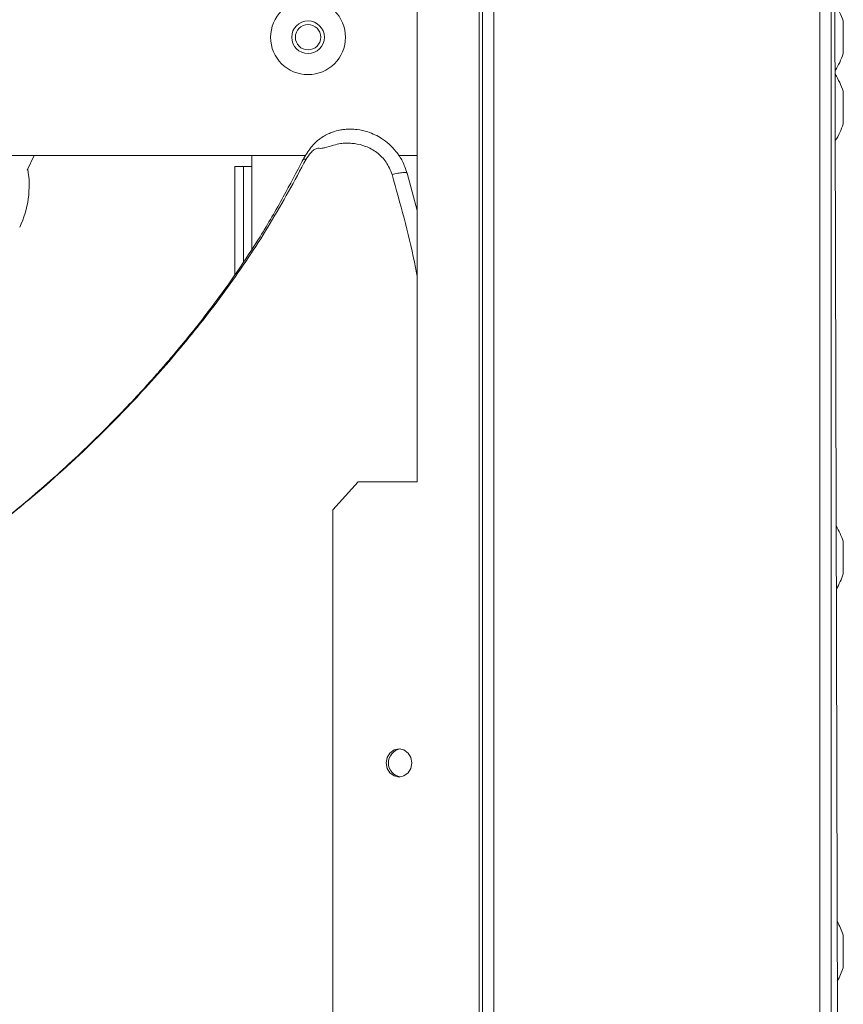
# Model space of a CAD drawing. Header units: millimetres. Extents: x -4829 to 407110, y -34854 to 354616.
# Tile 65 of 75: x 25251 to 25397, y -20509 to -20334. Entities that reach past the tile are written whole.
import ezdxf

# ---------------------------------------------------------------- set-up
doc = ezdxf.new("R2010")
doc.units = ezdxf.units.MM
doc.header["$LTSCALE"] = 15

# ---------------------------------------------------------------- blocks, each defined once
blk = doc.blocks.new('A$Cf38c0126')
at = {"linetype": 'Continuous', "lineweight": 5}
for p, q in [((18939.03, -15465.55), (18939.03, -13721.93)), ((18941.02, -13721.93), (18941.02, -15465.55)), ((18943.02, -14593.74), (18941.02, -13755.36)), ((18881.14, -14568.78), (18881.14, -13757.04)), ((18878.57, -13758.85), (18878.57, -14568.78)), ((18879.14, -14568.78), (18879.14, -13758.45)), ((18867.55, -14121.15), (18867.55, -13881.62)), ((18943.14, -14042.3), (18943.14, -14039.41)), ((18943.16, -14045.05), (18943.16, -14039.56)), ((18943.14, -14045.2), (18943.14, -14042.3)), ((18943.14, -14054.78), (18943.14, -14051.88)), ((18943.16, -14057.52), (18943.16, -14052.04)), ((18943.14, -14057.68), (18943.14, -14054.78)), ((18847.8, -14063.26), (18668.34, -14063.26)), ((18798.37, -14065.86), (18799.62, -14063.26)), ((18838.22, -14063.26), (18838.22, -14065.26)), ((18867.55, -14063.26), (18864.26, -14063.26)), ((18835.23, -14065.26), (18836.72, -14065.26)), ((18835.23, -14084.45), (18835.23, -14065.26)), ((18836.72, -14082.2), (18836.72, -14065.26)), ((18836.72, -14065.26), (18838.22, -14065.26)), ((18838.22, -14065.26), (18838.22, -14079.92)), ((18865.7, -14066.38), (18865.81, -14066.44)), ((18865.81, -14066.44), (18867.55, -14073.05)), ((18857.1, -14121.15), (18852.58, -14126.14)), ((18857.1, -14121.15), (18867.55, -14121.15)), ((18852.58, -14215.97), (18852.58, -14126.14)), ((18943.14, -14134.63), (18943.14, -14131.73)), ((18943.16, -14137.37), (18943.16, -14131.88)), ((18943.14, -14137.52), (18943.14, -14134.63)), ((18943.14, -14204.49), (18943.14, -14201.59)), ((18943.16, -14207.23), (18943.16, -14201.75)), ((18943.14, -14207.39), (18943.14, -14204.49))]:
    blk.add_line(p, q, dxfattribs=at)
at = {"linetype": 'Continuous', "lineweight": 5, "flags": 128}
blk.add_lwpolyline([(18866.6, -14171.05), (18866.43, -14170.1), (18865.94, -14169.29), (18865.21, -14168.75), (18864.34, -14168.56), (18863.47, -14168.75), (18862.74, -14169.29), (18862.25, -14170.1), (18862.08, -14171.05), (18862.25, -14172.01), (18862.74, -14172.82), (18863.47, -14173.36), (18864.34, -14173.55), (18865.21, -14173.36), (18865.94, -14172.82), (18866.43, -14172.01), (18866.6, -14171.05)], dxfattribs=at)
at = {"linetype": 'Continuous', "lineweight": 5}
for radius in [6.64, 2.9, 2.25]:
    blk.add_circle((18848.2, -14042.3), radius, dxfattribs=at)
for centre, radius, start, end in [((18930.79, -14043.38), 12.97, 17.8209, 32.8132), ((18942.66, -14039.56), 0.499, 0, 17.8209), ((18930.79, -14041.23), 12.97, 327.4179, 342.1791), ((18942.66, -14045.05), 0.499, 342.1791, 0), ((18930.79, -14055.85), 12.97, 17.8209, 32.5694), ((18942.66, -14052.04), 0.499, 0, 17.8209), ((18930.79, -14053.71), 12.97, 327.6614, 342.1791), ((18942.66, -14057.52), 0.499, 342.1791, 0), ((18781.75, -14068.63), 16.97, 334.2851, 10.0164), ((18930.79, -14135.7), 12.97, 17.8209, 30.9687), ((18942.66, -14131.88), 0.499, 0, 17.8209), ((18930.79, -14133.55), 12.97, 329.2601, 342.1791), ((18942.66, -14137.37), 0.499, 342.1791, 0), ((18864.98, -14171.05), 2.52, 99.8555, 260.1445), ((18930.79, -14205.56), 12.97, 17.8209, 29.504), ((18942.66, -14201.75), 0.499, 0, 17.8209), ((18930.79, -14203.42), 12.97, 330.7229, 342.1791), ((18942.66, -14207.23), 0.499, 342.1791, 0)]:
    blk.add_arc(centre, radius, start, end, dxfattribs=at)
for points, knots in [([(18865.75, -14066.36), (18865.51, -14065.66), (18865.05, -14064.33), (18863.91, -14062.62), (18862.65, -14061.28), (18861, -14060.02), (18859.07, -14059.1), (18857.16, -14058.68), (18855.78, -14058.59), (18854.83, -14058.63), (18854.11, -14058.72), (18853.26, -14058.89), (18852.01, -14059.28), (18850.8, -14059.94), (18849.85, -14060.66), (18849.22, -14061.25), (18848.21, -14062.45), (18847.58, -14063.55), (18847.16, -14064.29)], [0, 0, 0, 0, 0.091551, 0.174316, 0.249787, 0.316742, 0.426636, 0.506671, 0.55433, 0.594636, 0.623544, 0.643477, 0.701371, 0.782148, 0.811164, 0.844618, 0.896806, 1, 1, 1, 1]), ([(18863.1, -14066.65), (18862.79, -14065.89), (18862.2, -14064.4), (18860.48, -14062.7), (18858.52, -14061.6), (18856.81, -14061.18), (18855.63, -14061.1), (18854.96, -14061.11), (18854.44, -14061.11), (18853.71, -14061.21), (18852.6, -14061.46), (18851.58, -14061.81), (18850.83, -14061.99), (18850.4, -14062.03), (18850.01, -14061.96), (18849.59, -14062.08), (18849.16, -14062.32), (18848.53, -14062.92), (18848.13, -14063.54), (18847.87, -14063.94)], [0, 0, 0, 0, 0.128254, 0.254169, 0.373969, 0.48061, 0.529069, 0.561846, 0.587293, 0.611361, 0.678208, 0.766156, 0.781693, 0.803095, 0.837897, 0.856658, 0.883339, 0.925646, 1, 1, 1, 1]), ([(18847.87, -14063.94), (18847.76, -14063.93), (18847.54, -14063.9), (18847.36, -14063.94), (18847.32, -14064.02), (18847.3, -14064.05)], [0, 0, 0, 0, 0.369775, 0.745617, 1, 1, 1, 1]), ([(18847.27, -14064.03), (18846.14, -14066.24), (18843.75, -14070.88), (18839.85, -14077.53), (18835.75, -14083.8), (18831.8, -14089.3), (18828.37, -14093.73), (18825.57, -14097.18), (18823.42, -14099.72), (18821.62, -14101.79), (18819.92, -14103.7), (18817.68, -14106.15), (18814.57, -14109.46), (18810.62, -14113.43), (18806.35, -14117.51), (18802, -14121.44), (18797.63, -14125.18), (18793.22, -14128.77), (18788.78, -14132.2), (18781.88, -14137.31), (18772.28, -14143.83), (18759.58, -14151.34), (18748.15, -14157.11), (18738.18, -14161.45), (18730.14, -14164.58), (18723.79, -14166.77), (18719.18, -14168.24), (18715.9, -14169.24), (18711.97, -14170.37), (18707.19, -14171.65), (18701.88, -14172.97), (18698.15, -14173.78), (18696.32, -14174.19)], [0, 0, 0, 0, 0.037971, 0.079748, 0.11802, 0.152767, 0.183645, 0.204147, 0.221229, 0.234926, 0.246529, 0.260777, 0.286258, 0.316966, 0.34799, 0.378537, 0.408644, 0.438343, 0.467714, 0.496791, 0.572887, 0.649181, 0.727081, 0.772255, 0.818426, 0.861352, 0.876938, 0.893628, 0.914811, 0.940535, 0.970776, 1, 1, 1, 1]), ([(18847.87, -14063.94), (18845.8, -14067.76), (18841.67, -14075.37), (18834.51, -14086.14), (18826.7, -14096.25), (18818.44, -14105.66), (18808.96, -14115.35), (18798.1, -14125.07), (18785.72, -14134.69), (18772.97, -14143.46), (18759.88, -14151.27), (18746.54, -14158.05), (18732.98, -14163.76), (18719.26, -14168.47), (18707.17, -14171.83), (18699.65, -14173.52), (18696.8, -14174.16)], [0, 0, 0, 0, 0.0662449, 0.1321557, 0.1975418, 0.2619974, 0.3251824, 0.408525, 0.4905464, 0.5713478, 0.6507229, 0.7285235, 0.8048369, 0.8800448, 0.9544891, 1, 1, 1, 1]), ([(18863.1, -14066.65), (18863.44, -14066.57), (18864.16, -14066.41), (18865.04, -14066.3), (18865.58, -14066.28), (18865.67, -14066.36), (18865.7, -14066.38)], [0, 0, 0, 0, 0.275346, 0.567334, 0.859322, 1, 1, 1, 1]), ([(18867.55, -14084.74), (18867.39, -14083.89), (18866.24, -14077.79), (18864.55, -14071.8), (18863.1, -14066.65)], [0, 0, 0, 0, 0.13887, 1, 1, 1, 1])]:
    blk.add_open_spline(points, degree=3, knots=knots, dxfattribs=at)

msp = doc.modelspace()

# ---------------------------------------------------------------- block references
at = {"ltscale": 2}
msp.add_blockref('A$Cf38c0126', (6454.26, -6294.9), dxfattribs=at)

doc.saveas('drawing.dxf')
